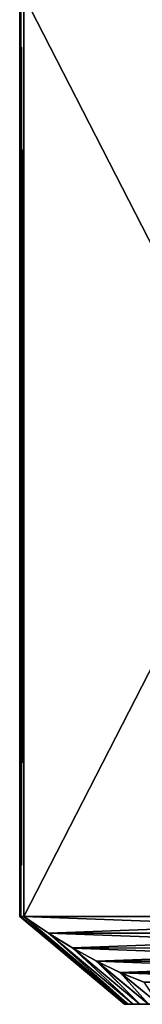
# Model space of a CAD drawing. Header units: metres. Extents: x -105 to 105, y -68 to 103.
# Tile 44 of 256: x -91 to -89.24, y 68.39 to 82.48. Entities that reach past the tile are written whole.
import ezdxf

# ---------------------------------------------------------------- set-up
doc = ezdxf.new("R2010")
doc.units = ezdxf.units.M
doc.layers.add('solid_FIT-BATH-150_SW0001', color=7, linetype='CONTINUOUS')

msp = doc.modelspace()

# ---------------------------------------------------------------- linework, layer by layer
at = {"layer": 'solid_FIT-BATH-150_SW0001'}
for points in [[(-90.984818, 69.644539, -0.006681), (-90.984818, 82.82724, -0.006681), (-91, 82.82724, -0.703498)], [(-91, 69.644539, -0.703498), (-91, 82.82724, -0.703498), (-90.984818, 82.82724, -1.400316)], [(-90.984818, 69.644539, -0.006681), (-91, 82.82724, -0.703498), (-91, 69.644539, -0.703498)], [(-90.984818, 69.644539, -1.400316), (-91, 69.644539, -0.703498), (-90.984818, 82.82724, -1.400316)], [(-90.939308, 69.644539, 0.688814), (-90.939308, 82.82724, 0.688814), (-90.984818, 82.82724, -0.006681)], [(-90.984818, 69.644539, -0.006681), (-90.939308, 69.644539, 0.688814), (-90.984818, 82.82724, -0.006681)], [(-90.984818, 69.644539, -1.400316), (-90.984818, 82.82724, -1.400316), (-90.939308, 82.82724, -2.095811)], [(-90.939308, 69.644539, -2.095811), (-90.984818, 69.644539, -1.400316), (-90.939308, 82.82724, -2.095811)], [(-84.17543, 82.82724, 12.404189), (-90.939308, 82.82724, 0.688814), (-90.939308, 69.644539, 0.688814)], [(-84.17543, 69.644539, -13.811186), (-90.939308, 69.644539, -2.095811), (-90.939308, 82.82724, -2.095811)], [(-84.17543, 69.644539, -13.811186), (-90.939308, 82.82724, -2.095811), (-84.17543, 82.82724, -13.811186)], [(-84.17543, 82.82724, 12.404189), (-90.939308, 69.644539, 0.688814), (-84.17543, 69.644539, 12.404189)], [(-89.499893, 68.385887, -0.703498), (-91, 69.644539, -0.703498), (-90.984818, 69.644539, -1.400316)], [(-89.486137, 68.385887, -0.070223), (-90.984818, 69.644539, -0.006681), (-91, 69.644539, -0.703498)], [(-89.499893, 68.385887, -0.703498), (-89.486137, 68.385887, -0.070223), (-91, 69.644539, -0.703498)], [(-89.486137, 68.385887, -1.336774), (-90.984818, 69.644539, -1.400316), (-90.939308, 69.644539, -2.095811)], [(-89.486137, 68.385887, -1.336774), (-89.499893, 68.385887, -0.703498), (-90.984818, 69.644539, -1.400316)], [(-89.486137, 68.385887, -0.070223), (-90.939308, 69.644539, 0.688814), (-90.984818, 69.644539, -0.006681)], [(-89.444817, 68.385887, -1.967297), (-90.939308, 69.644539, -2.095811), (-90.587997, 69.406006, -2.704298)], [(-84.529091, 69.404541, -13.198624), (-90.587997, 69.406006, -2.704298), (-90.939308, 69.644539, -2.095811)], [(-89.444817, 68.385887, -1.967297), (-89.486137, 68.385887, -1.336774), (-90.939308, 69.644539, -2.095811)], [(-84.17543, 69.644539, -13.811186), (-84.529091, 69.404541, -13.198624), (-90.939308, 69.644539, -2.095811)], [(-89.444817, 68.385887, 0.5603), (-90.58564, 69.404541, 1.301376), (-90.939308, 69.644539, 0.688814)], [(-84.17543, 69.644539, 12.404189), (-90.939308, 69.644539, 0.688814), (-90.58564, 69.404541, 1.301376)], [(-89.486137, 68.385887, -0.070223), (-89.444817, 68.385887, 0.5603), (-90.939308, 69.644539, 0.688814)], [(-84.17543, 69.644539, 12.404189), (-90.58564, 69.404541, 1.301376), (-84.526741, 69.406006, 11.795703)], [(-89.375916, 68.385887, -2.596248), (-90.587997, 69.406006, -2.704298), (-90.240891, 69.192604, -3.305507)], [(-84.529091, 69.404541, -13.198624), (-90.240891, 69.192604, -3.305507), (-90.587997, 69.406006, -2.704298)], [(-89.375916, 68.385887, -2.596248), (-89.444817, 68.385887, -1.967297), (-90.587997, 69.406006, -2.704298)], [(-84.526741, 69.406006, 11.795703), (-90.58564, 69.404541, 1.301376), (-84.873848, 69.192604, 11.194493)], [(-89.375916, 68.385887, 1.189252), (-90.236847, 69.190247, 1.905513), (-90.58564, 69.404541, 1.301376)], [(-84.873848, 69.192604, 11.194493), (-90.58564, 69.404541, 1.301376), (-90.236847, 69.190247, 1.905513)], [(-89.444817, 68.385887, 0.5603), (-89.375916, 68.385887, 1.189252), (-90.58564, 69.404541, 1.301376)], [(-84.529091, 69.404541, -13.198624), (-84.877892, 69.190247, -12.594487), (-90.240891, 69.192604, -3.305507)], [(-89.279785, 68.385887, -3.22099), (-90.240891, 69.192604, -3.305507), (-89.898369, 69.00441, -3.898762)], [(-84.877892, 69.190247, -12.594487), (-89.898369, 69.00441, -3.898762), (-90.240891, 69.192604, -3.305507)], [(-89.279785, 68.385887, -3.22099), (-89.375916, 68.385887, -2.596248), (-90.240891, 69.192604, -3.305507)], [(-84.873848, 69.192604, 11.194493), (-90.236847, 69.190247, 1.905513), (-85.216362, 69.00441, 10.601238)], [(-89.279785, 68.385887, 1.813994), (-89.893333, 69.001808, 2.500485), (-90.236847, 69.190247, 1.905513)], [(-85.216362, 69.00441, 10.601238), (-90.236847, 69.190247, 1.905513), (-89.893333, 69.001808, 2.500485)], [(-89.375916, 68.385887, 1.189252), (-89.279785, 68.385887, 1.813994), (-90.236847, 69.190247, 1.905513)], [(-84.877892, 69.190247, -12.594487), (-85.221397, 69.001808, -11.999516), (-89.898369, 69.00441, -3.898762)], [(-89.156288, 68.385887, -3.841474), (-89.898369, 69.00441, -3.898762), (-89.559273, 68.841202, -4.486094)], [(-85.221397, 69.001808, -11.999516), (-89.559273, 68.841202, -4.486094), (-89.898369, 69.00441, -3.898762)], [(-89.156288, 68.385887, -3.841474), (-89.279785, 68.385887, -3.22099), (-89.898369, 69.00441, -3.898762)], [(-85.216362, 69.00441, 10.601238), (-89.893333, 69.001808, 2.500485), (-85.555458, 68.841202, 10.013906)], [(-89.156288, 68.385887, 2.434477), (-89.553841, 68.838776, 3.088514), (-89.893333, 69.001808, 2.500485)], [(-85.555458, 68.841202, 10.013906), (-89.893333, 69.001808, 2.500485), (-89.553841, 68.838776, 3.088514)], [(-89.279785, 68.385887, 1.813994), (-89.156288, 68.385887, 2.434477), (-89.893333, 69.001808, 2.500485)], [(-85.221397, 69.001808, -11.999516), (-85.560898, 68.838776, -11.411486), (-89.559273, 68.841202, -4.486094)], [(-89.005707, 68.385887, -4.45697), (-89.559273, 68.841202, -4.486094), (-89.22274, 68.702736, -5.068995)], [(-85.560898, 68.838776, -11.411486), (-89.22274, 68.702736, -5.068995), (-89.559273, 68.841202, -4.486094)], [(-89.005707, 68.385887, -4.45697), (-89.156288, 68.385887, -3.841474), (-89.559273, 68.841202, -4.486094)], [(-85.555458, 68.841202, 10.013906), (-89.553841, 68.838776, 3.088514), (-85.891998, 68.702736, 9.431005)], [(-89.005707, 68.385887, 3.049974), (-89.217415, 68.700737, 3.671211), (-89.553841, 68.838776, 3.088514)], [(-85.891998, 68.702736, 9.431005), (-89.553841, 68.838776, 3.088514), (-89.217415, 68.700737, 3.671211)], [(-89.156288, 68.385887, 2.434477), (-89.005707, 68.385887, 3.049974), (-89.553841, 68.838776, 3.088514)], [(-89.486137, 68.385887, -1.336774), (-89.486137, 68.385887, -0.070223), (-89.499893, 68.385887, -0.703498)], [(-89.444817, 68.385887, -1.967297), (-89.444817, 68.385887, 0.5603), (-89.486137, 68.385887, -0.070223)], [(-89.444817, 68.385887, -1.967297), (-89.486137, 68.385887, -0.070223), (-89.486137, 68.385887, -1.336774)], [(-89.375916, 68.385887, -2.596248), (-89.375916, 68.385887, 1.189252), (-89.444817, 68.385887, 0.5603)], [(-89.375916, 68.385887, -2.596248), (-89.444817, 68.385887, 0.5603), (-89.444817, 68.385887, -1.967297)], [(-89.279785, 68.385887, -3.22099), (-89.279785, 68.385887, 1.813994), (-89.375916, 68.385887, 1.189252)], [(-89.279785, 68.385887, -3.22099), (-89.375916, 68.385887, 1.189252), (-89.375916, 68.385887, -2.596248)], [(-89.156288, 68.385887, -3.841474), (-89.156288, 68.385887, 2.434477), (-89.279785, 68.385887, 1.813994)], [(-89.156288, 68.385887, -3.841474), (-89.279785, 68.385887, 1.813994), (-89.279785, 68.385887, -3.22099)]]:
    msp.add_3dface(points, dxfattribs=at)

doc.saveas('drawing.dxf')
